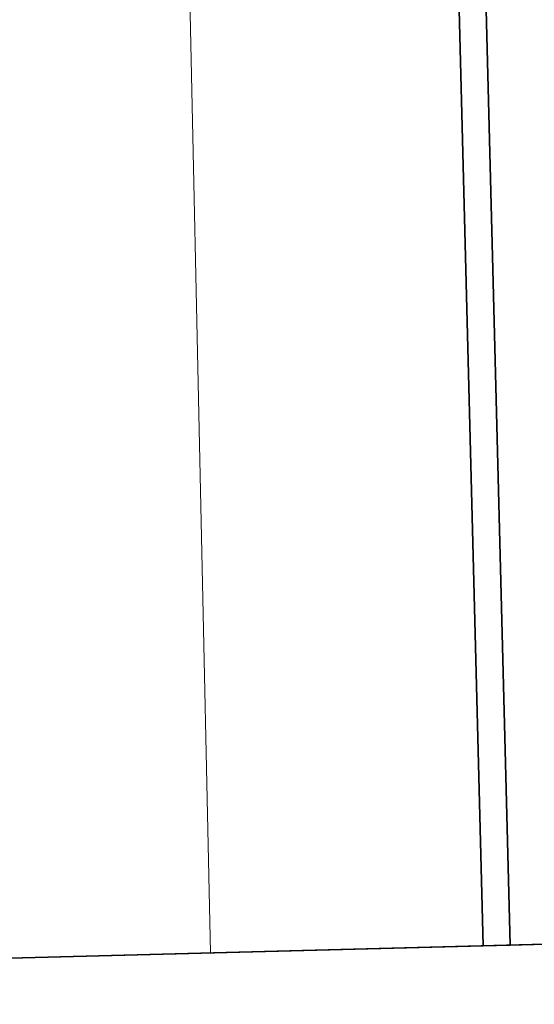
# Model space of a CAD drawing. Header units: metres. Extents: x 232680 to 233262, y 554200 to 554550.
# Tile 201 of 254: x 232761.005 to 232761.131, y 554480.62 to 554480.86. Entities that reach past the tile are written whole.
import ezdxf

# ---------------------------------------------------------------- set-up
doc = ezdxf.new("R2010")
doc.units = ezdxf.units.M
doc.linetypes.add('NLCS-HIDDEN', pattern=[4, 2, -2])
doc.layers.add('ACO constructie 035', color=7, linetype='Continuous', lineweight=35)
doc.layers.add('ACO verborgen', color=251, linetype='NLCS-HIDDEN', lineweight=13)

# ---------------------------------------------------------------- blocks, each defined once
blk = doc.blocks.new('KT 500-640 (doorsnede)')
at = {"layer": 'ACO constructie 035'}
for p, q in [((1, 0), (1, -0.08)), ((1, -0.08), (0, -0.08)), ((1, -0.08), (0, -0.08)), ((1, -0.08), (1, -0.08661)), ((1, -0.08661), (0, -0.08661)), ((1, -0.08661), (0, -0.08661)), ((1, -0.08661), (1, -0.465))]:
    blk.add_line(p, q, dxfattribs=at)
at = {"layer": 'ACO verborgen'}
blk.add_line((1, -0.153), (0, -0.149), dxfattribs=at)
blk = doc.blocks.new('KST 500 (Doorsnede)')
at = {"layer": 'ACO constructie 035'}
blk.add_line((0.5, -0.72), (0.5, 0), dxfattribs=at)

msp = doc.modelspace()

# ---------------------------------------------------------------- block references
at = {"rotation": 271.4729954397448}
msp.add_blockref('KT 500-640 (doorsnede)', (232761.179, 554481.6362), dxfattribs=at)
at = {"xscale": -1, "rotation": 271.4729954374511}
msp.add_blockref('KST 500 (Doorsnede)', (232761.29753, 554480.13875), dxfattribs=at)

doc.saveas('drawing.dxf')
